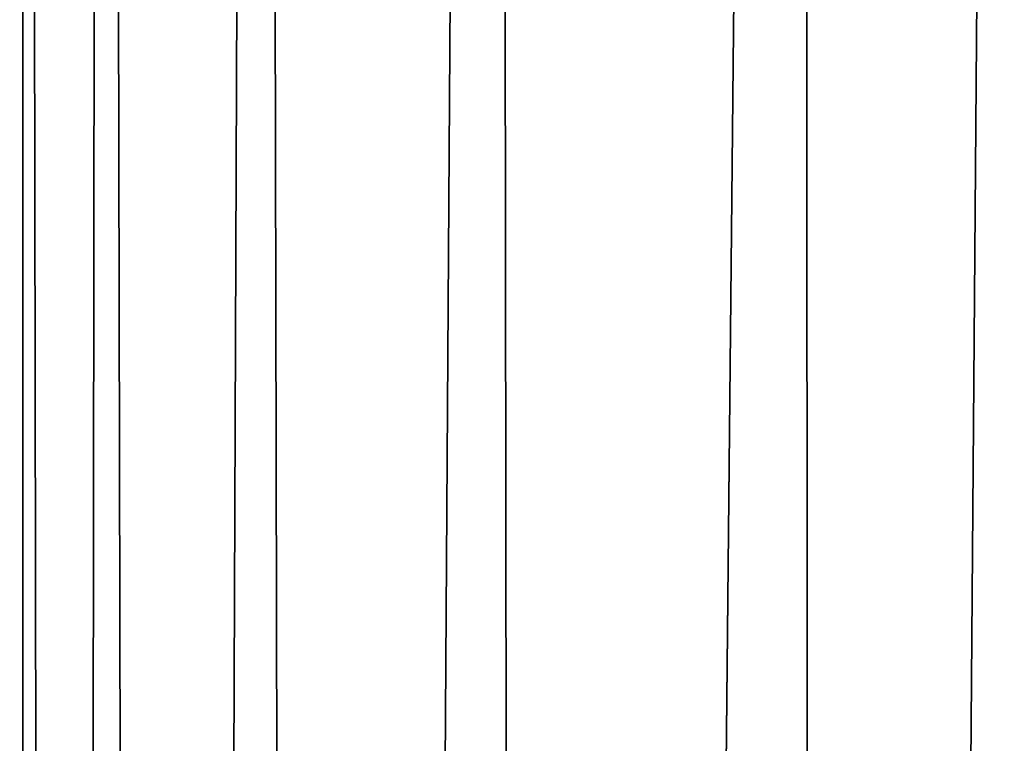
# Model space of a CAD drawing. Header units: metres. Extents: x -263 to 72, y -72 to 102.
# Tile 76 of 256: x -14.98 to -12.06, y 77.34 to 79.49. Entities that reach past the tile are written whole.
import ezdxf

# ---------------------------------------------------------------- set-up
doc = ezdxf.new("R2010")
doc.units = ezdxf.units.M
doc.layers.add('solid_FREE_STANDING_ONO_SW0004', color=7, linetype='CONTINUOUS')

msp = doc.modelspace()

# ---------------------------------------------------------------- linework, layer by layer
at = {"layer": 'solid_FREE_STANDING_ONO_SW0004'}
for points in [[(-14.970279, 100.5, 31.356197), (-14.846718, 17.566301, 30.16107), (-14.983201, 17.450033, 31.590286)], [(-14.970279, 100.5, 31.356197), (-14.983201, 17.450033, 31.590286), (-14.9832, 17.450035, 33.009731)], [(-14.970279, 100.5, 33.243805), (-14.9832, 17.450035, 33.009731), (-14.846715, 17.566305, 34.438953)], [(-14.970279, 100.5, 31.356197), (-14.9832, 17.450035, 33.009731), (-14.970279, 100.5, 33.243805)], [(-14.733212, 100.5, 29.483536), (-14.846718, 17.566301, 30.16107), (-14.970279, 100.5, 31.356197)], [(-14.970279, 100.5, 33.243805), (-14.846715, 17.566305, 34.438953), (-14.733212, 100.5, 35.116463)], [(-14.733212, 100.5, 29.483536), (-14.562979, 17.802237, 28.705618), (-14.846718, 17.566301, 30.16107)], [(-14.733212, 100.5, 35.116463), (-14.846715, 17.566305, 34.438953), (-14.562973, 17.802242, 35.894405)], [(-14.262833, 100.5, 27.655476), (-14.562979, 17.802237, 28.705618), (-14.733212, 100.5, 29.483536)], [(-14.733212, 100.5, 35.116463), (-14.562973, 17.802242, 35.894405), (-14.262833, 100.5, 36.944523)], [(-14.262833, 100.5, 27.655476), (-14.112088, 18.161745, 27.21582), (-14.562979, 17.802237, 28.705618)], [(-14.262833, 100.5, 36.944523), (-14.562973, 17.802242, 35.894405), (-14.112079, 18.161753, 37.384205)], [(-13.56659, 100.5, 25.900967), (-14.112088, 18.161745, 27.21582), (-14.262833, 100.5, 27.655476)], [(-14.262833, 100.5, 36.944523), (-14.112079, 18.161753, 37.384205), (-13.56659, 100.5, 38.699032)], [(-13.56659, 100.5, 25.900967), (-13.469981, 18.64295, 25.700027), (-14.112088, 18.161745, 27.21582)], [(-13.56659, 100.5, 38.699032), (-14.112079, 18.161753, 37.384205), (-13.469969, 18.64296, 38.899998)], [(-12.655509, 100.5, 24.247789), (-13.469981, 18.64295, 25.700027), (-13.56659, 100.5, 25.900967)], [(-13.56659, 100.5, 38.699032), (-13.469969, 18.64296, 38.899998), (-12.655509, 100.5, 40.352211)], [(-12.655509, 100.5, 24.247789), (-12.620222, 19.228365, 24.192595), (-13.469981, 18.64295, 25.700027)], [(-12.655509, 100.5, 40.352211), (-13.469969, 18.64296, 38.899998), (-12.620207, 19.228374, 40.407429)], [(-11.544018, 100.5, 22.722128), (-12.620222, 19.228365, 24.192595), (-12.655509, 100.5, 24.247789)], [(-12.079219, 87.451126, 41.193394), (-12.655509, 100.5, 40.352211), (-12.620207, 19.228374, 40.407429)], [(-11.544018, 100.5, 22.722128), (-11.567857, 19.879253, 22.750933), (-12.620222, 19.228365, 24.192595)], [(-12.079219, 87.451126, 41.193394), (-12.620207, 19.228374, 40.407429), (-11.567839, 19.879263, 41.849091)], [(-12.042153, 86.563889, 41.243519), (-12.079219, 87.451126, 41.193394), (-11.567839, 19.879263, 41.849091)]]:
    msp.add_3dface(points, dxfattribs=at)

doc.saveas('drawing.dxf')
